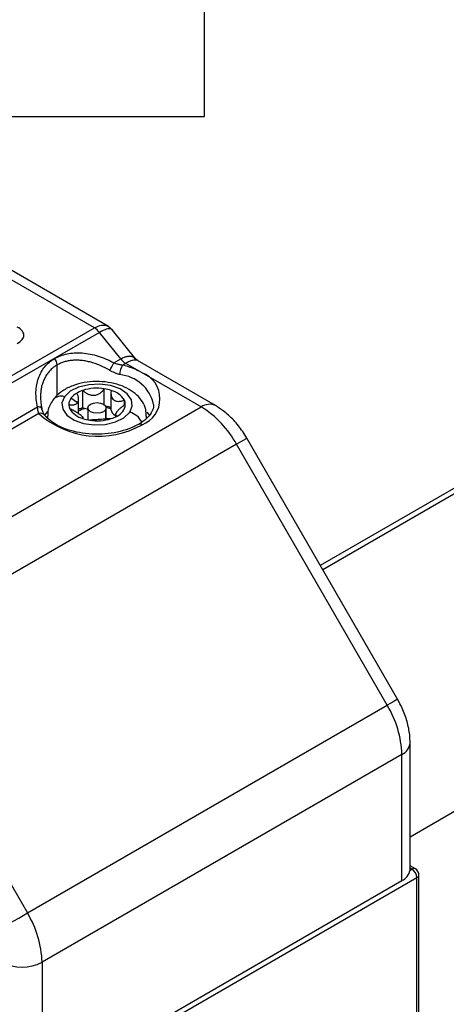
# Model space of a CAD drawing. Header units: millimetres. Extents: x 0 to 838, y 0 to 648.
# Tile 57 of 59: x 741 to 771, y 543 to 613. Entities that reach past the tile are written whole.
import ezdxf

# ---------------------------------------------------------------- set-up
doc = ezdxf.new("R2010")
doc.units = ezdxf.units.MM
doc.header["$LTSCALE"] = 3
doc.layers.add('TEXT', color=140, linetype='Continuous', lineweight=25)

msp = doc.modelspace()

# ---------------------------------------------------------------- linework, layer by layer
for p, q in [((747.586019, 590.938357), (723.919791, 604.60058)), ((746.584333, 590.840362), (722.92164, 604.500544)), ((732.278113, 582.581556), (746.584333, 590.840362)), ((747.856797, 590.690034), (747.528768, 590.971408)), ((749.505254, 588.639548), (747.857075, 590.689867)), ((746.937886, 590.526864), (732.631666, 582.268059)), ((748.446834, 588.649747), (746.937886, 590.526864)), ((747.963619, 588.370793), (748.446834, 588.649747)), ((749.633856, 588.531355), (749.500165, 588.6457)), ((755.148089, 585.348056), (749.633853, 588.531357)), ((743.945374, 586.058163), (743.945374, 588.218533)), ((748.800388, 588.336249), (748.583211, 588.210876)), ((749.955782, 587.669254), (748.800388, 588.336249)), ((754.14817, 585.24904), (749.955782, 587.669254)), ((747.284996, 585.410869), (747.284996, 586.54029)), ((745.387755, 585.550991), (744.92574, 585.86548)), ((745.463724, 584.751023), (745.463724, 585.823721)), ((745.778209, 585.200611), (745.778209, 586.425422)), ((747.756583, 586.307418), (747.756583, 585.078284)), ((728.692326, 570.553694), (754.14817, 585.24904)), ((732.631666, 579.519845), (742.566089, 585.254865)), ((746.123802, 585.179103), (746.123802, 584.332167)), ((747.374422, 585.035644), (747.374422, 584.397906)), ((747.423802, 584.402415), (747.423802, 585.179103)), ((748.703917, 585.374793), (748.703917, 585.726608)), ((742.653603, 584.787786), (732.985219, 579.206347)), ((743.067314, 584.659212), (743.286961, 584.922519)), ((743.2893, 584.417588), (743.273802, 584.608846)), ((743.273802, 584.607525), (743.273802, 584.448502)), ((745.791021, 584.4185), (745.791021, 584.54936)), ((748.083879, 584.720184), (748.083879, 584.551674)), ((750.273802, 584.452941), (750.273802, 584.607525)), ((780.502945, 584.397112), (762.569543, 574.04438)), ((762.738106, 573.75242), (781.952364, 584.844575)), ((768.037075, 564.574336), (757.380221, 583.032549)), ((756.64817, 582.610024), (731.192326, 567.914678)), ((767.305025, 564.151812), (756.64817, 582.610024)), ((731.192326, 567.914678), (741.84918, 549.456466)), ((768.926345, 554.851632), (790.40214, 567.249345)), ((741.84918, 549.456466), (767.305025, 564.151812)), ((768.926345, 552.559592), (768.926345, 561.483511)), ((768.340558, 560.667103), (742.884714, 545.971757)), ((768.340558, 551.743184), (768.340558, 560.667103)), ((768.922419, 552.487289), (769.047665, 552.559592)), ((769.297645, 552.584346), (768.926345, 552.798693)), ((769.047665, 552.559592), (768.926345, 552.629629)), ((769.401219, 551.947219), (741.470501, 535.823159)), ((742.884714, 537.047838), (768.340558, 551.743184)), ((769.401219, 507.673166), (769.401219, 551.947219)), ((769.547665, 507.588624), (769.547665, 552.151321)), ((742.884714, 545.971757), (742.884714, 537.047838))]:
    msp.add_line(p, q)
at = {"flags": 128}
for points in [[(749.083879, 584.872297), (749.266172, 585.311401), (749.204495, 585.761534), (748.904885, 586.178633), (748.396669, 586.521869), (747.729596, 586.757645), (746.968963, 586.862881), (746.189226, 586.827275), (745.466712, 586.654314), (744.872144, 586.360927), (744.463724, 585.975834)], [(744.463724, 585.975834), (744.281431, 585.53673), (744.343108, 585.086597), (744.642718, 584.669499), (745.150934, 584.326262), (745.818007, 584.090486), (746.57864, 583.985251), (747.358377, 584.020856), (748.080891, 584.193817), (748.675459, 584.487204), (749.083879, 584.872297)], [(742.876478, 585.068323), (742.878058, 585.106857), (742.866707, 585.142652), (742.842726, 585.174761), (742.806748, 585.202335), (742.759725, 585.224644), (742.702902, 585.241098), (742.637783, 585.251261), (742.566089, 585.254865)], [(746.123802, 585.083649), (746.063601, 585.096761), (745.908826, 585.143312)], [(747.374422, 585.035644), (747.233603, 584.913876), (747.022783, 584.832486), (746.774059, 584.803866), (746.525295, 584.832373), (746.314364, 584.913666), (746.173378, 585.035369), (746.123802, 585.178955), (746.173182, 585.322563)], [(746.173182, 585.322563), (746.314, 585.444331), (746.52482, 585.52572), (746.773544, 585.55434), (747.022308, 585.525834), (747.233239, 585.444541), (747.374225, 585.322838), (747.423802, 585.179252), (747.374422, 585.035644)], [(750.295001, 584.886486), (750.421401, 584.738689), (750.478372, 584.661934)], [(757.380221, 583.032549), (757.355277, 583.018174), (757.265335, 582.966274), (757.113246, 582.878493), (756.904855, 582.758202), (756.64817, 582.610024)], [(768.037075, 564.574336), (768.012131, 564.559961), (767.922189, 564.508061), (767.7701, 564.42028), (767.561709, 564.299989), (767.305025, 564.151812)], [(739.434967, 548.062582), (739.657231, 548.190929), (739.925301, 548.345718), (740.228875, 548.521), (740.556287, 548.710039), (740.894955, 548.905571), (741.231864, 549.100082), (741.554066, 549.286096), (741.84918, 549.456466)]]:
    msp.add_lwpolyline(points, dxfattribs=at)
for centre, radius, start, end in [((745.911868, 589.725864), 1.301658, 37.97873486, 58.89410065), ((743.178741, 588.183194), 0.767447, 2.63928736, 39.77207238), ((749.472852, 589.450747), 1.301658, 217.97873486, 238.89410065), ((743.467181, 590.467835), 4.961404, 327.99108899, 334.99666396), ((749.643429, 587.527621), 1.261309, 147.20032566, 179.51380906), ((747.299284, 582.947177), 5.418025, 60.63920481, 76.29202685), ((748.123712, 584.836131), 2.714525, 12.50874061, 84.53650497), ((749.258611, 585.832336), 1.964769, 290.7834208, 69.2165792), ((746.776292, 583.273125), 3.306531, 81.15000171, 107.56888305), ((746.846309, 583.612298), 2.960673, 71.65383661, 81.47902907), ((744.229227, 585.261895), 0.751464, 71.81692175, 140.36652057), ((745.530815, 585.410262), 0.757192, 143.04464353, 178.73324996), ((746.015599, 585.042601), 1.365622, 118.93531919, 142.94598525), ((746.475977, 584.280225), 2.255826, 108.01815634, 119.80028107), ((747.397677, 584.952611), 1.518332, 30.64839556, 75.48578077), ((745.481323, 585.428114), 0.707516, 180.09015002, 205.67940138), ((746.149926, 585.895521), 1.518332, 210.64839556, 255.48578077), ((746.51504, 582.955896), 2.362554, 108.17251462, 116.42277607), ((746.512067, 583.113744), 2.117321, 106.55334364, 119.67812029), ((746.299489, 586.211393), 1.137283, 242.71896152, 249.90939553), ((746.857345, 582.426068), 2.920579, 71.62109583, 79.48033159), ((746.877867, 582.658303), 2.598833, 70.21490008, 77.89494226), ((748.24892, 585.123998), 0.494455, 185.30474383, 244.77877561), ((747.774165, 585.523974), 1.004907, 294.61468845, 354.12593612), ((748.06628, 585.420017), 0.707516, 0.09015002, 25.67940138), ((754.734038, 584.431199), 1.006034, 65.70773336, 125.6162836), ((750.330638, 579.128943), 7.213123, 28.85560888, 58.04532835), ((742.774052, 584.441094), 0.36702, 39.60727406, 109.15848814), ((746.855728, 589.469748), 6.291154, 228.09158442, 299.52240857), ((746.701294, 587.235834), 2.960673, 251.65383661, 261.47902907), ((746.771311, 587.575006), 3.306531, 261.15000171, 287.56888305), ((747.071626, 586.567906), 2.255826, 288.01815634, 299.80028107), ((748.789737, 583.648673), 1.258481, 24.47178654, 76.48334955), ((749.80921, 583.790666), 0.251806, 54.40296234, 114.07168229), ((761.130733, 560.420811), 7.214031, 1.95649864, 31.1437278), ((767.925375, 561.583389), 1.005961, 294.37599932, 354.28981495), ((767.892375, 552.693194), 1.050422, 295.25636836, 348.69562033), ((768.257479, 552.559648), 0.668866, 353.78949028, 359.99518499), ((769.194125, 552.355151), 0.251489, 65.69288095, 125.61757748), ((768.633611, 551.912289), 0.768402, 2.60547849, 57.39452166), ((769.047665, 552.151321), 0.5, 0, 60.00268827), ((769.297437, 552.176275), 0.25147, 294.37465829, 354.30520075), ((735.674889, 545.725465), 7.214031, 1.95649864, 31.1437278), ((741.470501, 548.701179), 3.074044, 242.60967224, 297.39032776)]:
    msp.add_arc(centre, radius, start, end)
for points, knots in [([(741.126998, 589.745492), (741.271335, 589.828816), (741.388931, 589.921135), (741.548942, 590.116599), (741.591099, 590.219657), (741.591099, 590.425902), (741.548942, 590.528961), (741.388931, 590.724424), (741.271335, 590.816743), (741.126998, 590.900067)], [0, 0, 0, 0, 0.25, 0.25, 0.5, 0.5, 0.75, 0.75, 1, 1, 1, 1]), ([(746.584333, 590.840362), (746.761515, 590.922998), (747.031589, 591.048958), (747.339566, 591.051888), (747.465114, 590.998472), (747.528761, 590.971393)], [0, 0, 0, 0, 0.484653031, 0.738742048, 1, 1, 1, 1]), ([(747.852329, 590.685957), (747.830467, 590.709885), (747.77955, 590.765615), (747.633703, 590.784372), (747.375059, 590.747918), (747.111075, 590.614436), (746.937886, 590.526864)], [0, 0, 0, 0, 0.164310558, 0.382695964, 0.595011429, 1, 1, 1, 1]), ([(742.566089, 585.254865), (742.484221, 585.604822), (742.443292, 585.960745), (742.460028, 586.650021), (742.517879, 586.98299), (742.731707, 587.591002), (742.887568, 587.865715), (743.277611, 588.333102), (743.511448, 588.525708), (743.768598, 588.674157)], [0, 0, 0, 0, 0.25, 0.25, 0.5, 0.5, 0.75, 0.75, 1, 1, 1, 1]), ([(743.768598, 588.674157), (744.025747, 588.822606), (744.322853, 588.936507), (744.978885, 589.073006), (745.337611, 589.095358), (746.08356, 589.041414), (746.47038, 588.965148), (747.233422, 588.726028), (747.609289, 588.563461), (747.963619, 588.370793)], [0, 0, 0, 0, 0.25, 0.25, 0.5, 0.5, 0.75, 0.75, 1, 1, 1, 1]), ([(747.674282, 587.838037), (747.610023, 587.875347), (747.482873, 587.949175), (747.290055, 588.049203), (747.098951, 588.140015), (746.909722, 588.221154), (746.7229, 588.292996), (746.538872, 588.355712), (746.35802, 588.409535), (746.180686, 588.45469), (746.007178, 588.49141), (745.837768, 588.519934), (745.616875, 588.547433), (745.346742, 588.562904), (745.032878, 588.551438), (744.733674, 588.510852), (744.451508, 588.441459), (744.18623, 588.346738), (744.025383, 588.261121), (743.945374, 588.218533)], [0, 0, 0, 0, 0.052537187, 0.103957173, 0.154271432, 0.203492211, 0.251632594, 0.298706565, 0.344729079, 0.389716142, 0.43368489, 0.476653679, 0.518642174, 0.602292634, 0.684305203, 0.764873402, 0.844201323, 0.92250276, 1, 1, 1, 1]), ([(748.446834, 588.649747), (748.534451, 588.695171), (748.711235, 588.786823), (748.962929, 588.84902), (749.191467, 588.841142), (749.386913, 588.785469), (749.448384, 588.66637), (749.474649, 588.615482)], [0, 0, 0, 0, 0.195866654, 0.395196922, 0.607246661, 0.83218623, 1, 1, 1, 1]), ([(749.633845, 588.531342), (749.586574, 588.549185), (749.494712, 588.583859), (749.291684, 588.554702), (749.061394, 588.477015), (748.886883, 588.382898), (748.800388, 588.336249)], [0, 0, 0, 0, 0.270196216, 0.525060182, 0.764598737, 1, 1, 1, 1]), ([(743.945374, 588.218533), (743.903399, 588.193236), (743.819241, 588.142517), (743.700368, 588.056628), (743.58694, 587.963525), (743.479802, 587.86263), (743.379115, 587.754282), (743.285214, 587.638581), (743.198374, 587.515708), (743.118874, 587.385831), (743.046972, 587.249139), (742.982937, 587.105812), (742.914196, 586.922033), (742.848983, 586.690408), (742.796039, 586.404784), (742.783055, 586.203479), (742.776427, 586.100722)], [0, 0, 0, 0, 0.058217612, 0.116723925, 0.175569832, 0.23480535, 0.294479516, 0.354640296, 0.415334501, 0.476607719, 0.53850426, 0.601067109, 0.664337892, 0.771549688, 0.883385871, 1, 1, 1, 1]), ([(748.382166, 587.538323), (748.352819, 587.546146), (748.293921, 587.561846), (748.204429, 587.590721), (748.11397, 587.623486), (747.994061, 587.672163), (747.844789, 587.740938), (747.731494, 587.805456), (747.674282, 587.838037)], [0, 0, 0, 0, 0.122658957, 0.246172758, 0.371110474, 0.498022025, 0.746509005, 1, 1, 1, 1]), ([(747.963619, 588.370793), (748.003384, 588.356799), (748.080299, 588.329732), (748.194908, 588.295074), (748.302816, 588.266257), (748.403474, 588.243135), (748.496322, 588.224744), (748.555132, 588.215358), (748.583211, 588.210876)], [0, 0, 0, 0, 0.199147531, 0.385190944, 0.558199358, 0.718258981, 0.86547898, 1, 1, 1, 1]), ([(750.252707, 584.603567), (750.249986, 584.758744), (750.24373, 585.115594), (750.000121, 585.632068), (749.603768, 586.114797), (749.054668, 586.515552), (748.365985, 586.823309), (747.565695, 587.014702), (746.709942, 587.073273), (745.853712, 586.994058), (745.040098, 586.775927), (744.349816, 586.430722), (743.899881, 586.062564), (743.707919, 585.815261), (743.650925, 585.741837)], [0, 0, 0, 0, 0.061119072, 0.140551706, 0.22067665, 0.306133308, 0.397875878, 0.492539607, 0.587147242, 0.682028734, 0.778142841, 0.876772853, 0.96341396, 1, 1, 1, 1]), ([(745.778209, 586.425422), (745.800797, 586.402869), (745.844895, 586.358842), (745.916056, 586.299732), (745.988295, 586.24762), (746.061945, 586.202509), (746.146247, 586.159102), (746.242396, 586.120421), (746.387775, 586.081357), (746.577101, 586.067001), (746.797937, 586.117621), (746.971182, 586.209205), (747.101493, 586.313854), (747.202056, 586.418081), (747.256659, 586.498536), (747.284996, 586.54029)], [0, 0, 0, 0, 0.05439418, 0.106189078, 0.155783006, 0.203595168, 0.250076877, 0.313287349, 0.374999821, 0.499165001, 0.62388658, 0.749214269, 0.827587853, 0.910524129, 1, 1, 1, 1]), ([(742.776427, 586.100722), (742.775072, 586.047239), (742.772334, 585.939168), (742.777572, 585.773454), (742.789841, 585.60327), (742.81028, 585.428654), (742.838286, 585.249877), (742.863664, 585.129237), (742.876478, 585.068323)], [0, 0, 0, 0, 0.158356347, 0.319988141, 0.484933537, 0.653228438, 0.824906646, 1, 1, 1, 1]), ([(743.650925, 585.741837), (743.572161, 585.613631), (743.390862, 585.318523), (743.260873, 584.918039), (743.288732, 584.667028), (743.294897, 584.611482)], [0, 0, 0, 0, 0.374287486, 0.861538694, 1, 1, 1, 1]), ([(745.387755, 585.550991), (745.39677, 585.564731), (745.414822, 585.592242), (745.435071, 585.640031), (745.452535, 585.700071), (745.464085, 585.774737), (745.464189, 585.890462), (745.43861, 586.047674), (745.383701, 586.172322), (745.354881, 586.237747)], [0, 0, 0, 0, 0.082340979, 0.164874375, 0.249630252, 0.373514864, 0.500161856, 0.737645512, 1, 1, 1, 1]), ([(747.778202, 586.422486), (747.772782, 586.394212), (747.762199, 586.339014), (747.755902, 586.258285), (747.756425, 586.181922), (747.763811, 586.109802), (747.779041, 586.03322), (747.805011, 585.953838), (747.859024, 585.848317), (747.955378, 585.738745), (748.114485, 585.662731), (748.276252, 585.642656), (748.426166, 585.653907), (748.561178, 585.679617), (748.655149, 585.710553), (748.703917, 585.726608)], [0, 0, 0, 0, 0.054394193, 0.106189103, 0.155783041, 0.203595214, 0.250076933, 0.313287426, 0.374999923, 0.49916508, 0.623886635, 0.749214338, 0.827587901, 0.910524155, 1, 1, 1, 1]), ([(742.653603, 584.787786), (742.645392, 584.807412), (742.628487, 584.847823), (742.607838, 584.918733), (742.589086, 585.005708), (742.573504, 585.116567), (742.568706, 585.206044), (742.566089, 585.254865)], [0, 0, 0, 0, 0.157803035, 0.324915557, 0.501533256, 0.728026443, 1, 1, 1, 1]), ([(743.05608, 584.676106), (743.020729, 584.731298), (742.94851, 584.844049), (742.898831, 585.031207), (742.87347, 585.12675)], [0, 0, 0, 0, 0.489505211, 1, 1, 1, 1]), ([(744.773808, 585.427001), (744.80188, 585.421301), (744.85668, 585.410173), (744.934298, 585.400596), (745.006145, 585.396487), (745.072519, 585.398052), (745.141679, 585.40586), (745.211993, 585.422664), (745.280699, 585.453198), (745.341345, 585.494169), (745.372382, 585.532169), (745.387755, 585.550991)], [0, 0, 0, 0, 0.108918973, 0.212619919, 0.311904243, 0.407615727, 0.500663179, 0.627202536, 0.75074303, 0.876535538, 1, 1, 1, 1]), ([(745.769401, 584.425645), (745.774822, 584.431099), (745.785404, 584.441745), (745.791701, 584.460086), (745.791179, 584.479683), (745.783792, 584.500828), (745.768562, 584.526485), (745.742592, 584.557976), (745.688579, 584.610268), (745.592225, 584.688874), (745.433119, 584.801216), (745.271351, 584.904276), (745.121437, 584.989325), (744.986426, 585.059107), (744.892454, 585.100198), (744.843687, 585.121523)], [0, 0, 0, 0, 0.054394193, 0.106189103, 0.155783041, 0.203595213, 0.250076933, 0.313287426, 0.374999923, 0.49916508, 0.623886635, 0.749214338, 0.827587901, 0.910524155, 1, 1, 1, 1]), ([(748.773795, 585.42113), (748.745723, 585.403958), (748.690923, 585.370437), (748.613306, 585.317501), (748.541458, 585.264747), (748.475085, 585.212134), (748.405924, 585.153374), (748.335611, 585.088583), (748.266904, 585.018349), (748.206259, 584.950653), (748.175222, 584.909335), (748.159848, 584.888869)], [0, 0, 0, 0, 0.108918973, 0.212619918, 0.311904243, 0.407615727, 0.500663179, 0.627202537, 0.75074303, 0.876535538, 1, 1, 1, 1]), ([(750.759156, 585.42262), (750.763562, 585.390992), (750.786473, 585.226528), (750.674042, 584.934927), (750.391665, 584.519602), (750.028457, 584.2143), (749.765786, 584.056262), (749.705802, 584.020172)], [0, 0, 0, 0, 0.068865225, 0.358099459, 0.627425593, 0.914918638, 1, 1, 1, 1]), ([(757.380221, 583.032549), (757.281361, 583.194833), (757.003831, 583.650415), (756.447999, 584.33255), (755.789889, 584.943337), (755.330811, 585.232832), (755.148089, 585.348056)], [0, 0, 0, 0, 0.170099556, 0.477522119, 0.792043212, 1, 1, 1, 1]), ([(749.705802, 584.020172), (749.596415, 583.961149), (749.27595, 583.788232), (748.636299, 583.55764), (747.784169, 583.377551), (746.874277, 583.307813), (745.958185, 583.352771), (745.085509, 583.509953), (744.30382, 583.768129), (743.658223, 584.107477), (743.260314, 584.428063), (743.100608, 584.622505), (743.051545, 584.68224)], [0, 0, 0, 0, 0.057643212, 0.16887357, 0.280808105, 0.393267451, 0.505961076, 0.618478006, 0.730367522, 0.841302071, 0.95124657, 1, 1, 1, 1]), ([(747.769394, 584.422709), (747.746806, 584.422441), (747.702708, 584.421917), (747.631547, 584.418638), (747.559308, 584.413984), (747.485658, 584.40812), (747.401356, 584.400604), (747.305207, 584.391393), (747.159828, 584.377228), (746.970502, 584.360617), (746.749667, 584.346326), (746.576422, 584.337727), (746.44611, 584.329378), (746.345547, 584.320643), (746.290944, 584.312215), (746.262607, 584.307841)], [0, 0, 0, 0, 0.05439418, 0.106189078, 0.155783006, 0.203595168, 0.250076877, 0.313287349, 0.374999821, 0.499165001, 0.62388658, 0.749214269, 0.827587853, 0.910524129, 1, 1, 1, 1]), ([(748.159848, 584.888869), (748.150833, 584.875855), (748.132781, 584.849795), (748.112532, 584.814012), (748.095068, 584.775745), (748.083519, 584.736714), (748.083414, 584.689124), (748.108993, 584.641898), (748.163902, 584.621231), (748.192722, 584.610384)], [0, 0, 0, 0, 0.082340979, 0.164874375, 0.249630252, 0.373514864, 0.500161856, 0.737645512, 1, 1, 1, 1]), ([(768.926345, 561.483511), (768.919829, 561.672558), (768.902489, 562.17563), (768.727775, 563.007365), (768.422352, 563.860254), (768.149055, 564.366789), (768.037075, 564.574336)], [0, 0, 0, 0, 0.1822747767, 0.4850502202, 0.7890056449, 1, 1, 1, 1])]:
    msp.add_open_spline(points, degree=3, knots=knots)
at = {"layer": 'TEXT'}
for p, q in [((754.38, 605.79), (754.38, 628.65)), ((731.52, 605.79), (754.38, 605.79))]:
    msp.add_line(p, q, dxfattribs=at)

doc.saveas('drawing.dxf')
